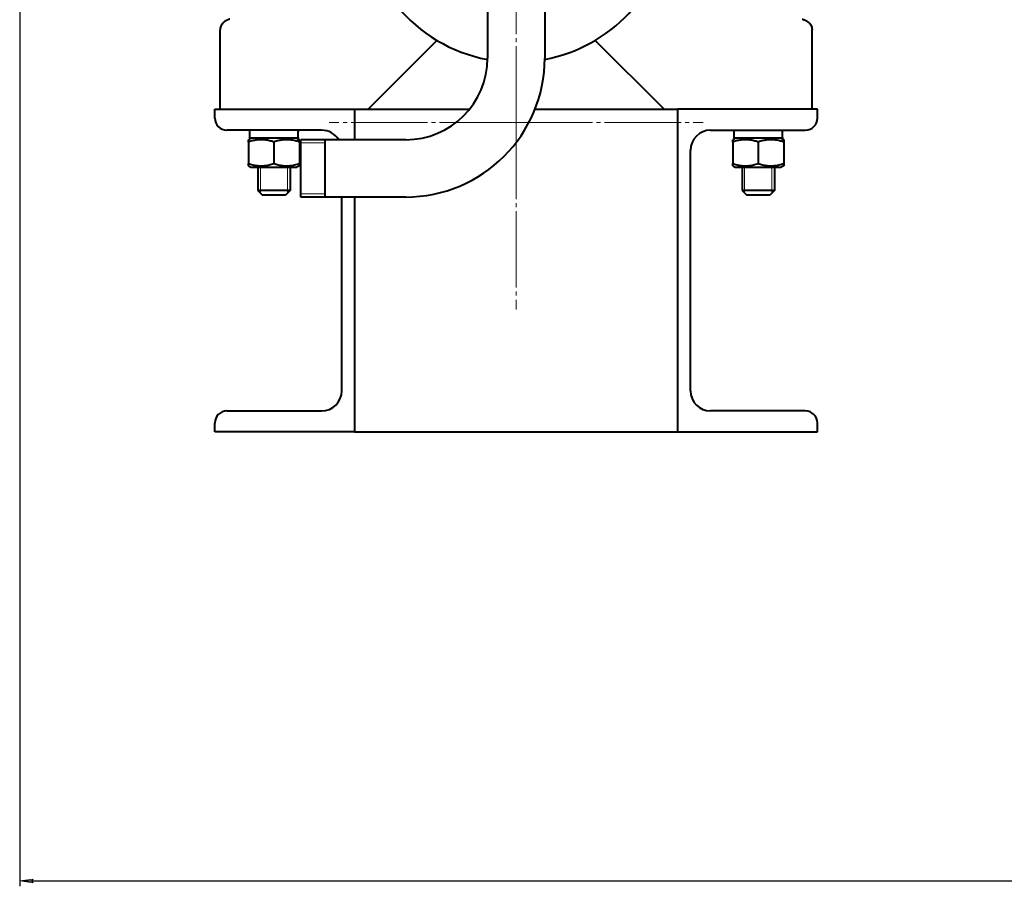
# Model space of a CAD drawing. Header units: millimetres. Extents: x -4428 to 3866, y -3426 to 3855.
# Tile 111 of 191: x 1097 to 1463, y -3426 to -3104. Entities that reach past the tile are written whole.
import ezdxf

# ---------------------------------------------------------------- set-up
doc = ezdxf.new("R2010")
doc.units = ezdxf.units.MM
for name, pattern in [('K5LT_AXLED', [32.912189, 28.412189, -1.5, 1.5, -1.5]), ('K5LT_BASIC', [0]), ('K5LT_THIN', [0])]:
    doc.linetypes.add(name, pattern=pattern)
doc.layers.add('Системный слой', color=7, linetype='Continuous')
doc.styles.add('KDIMTEXTSTYLE', font='GOST_AU.SHX', dxfattribs={"width": 0.96, "oblique": 15, "height": 5})
doc.dimstyles.new('KDIMSTYLE (1.00)', dxfattribs={"dimtxt": 5, "dimasz": 1, "dimexe": 2, "dimexo": 0, "dimgap": 1, "dimtad": 1, "dimtxsty": 'KDIMTEXTSTYLE', "dimsah": 1, "dimcen": 0, "dimdle": 1, "dimadec": 0, "dimazin": 0, "dimtfac": 0.667, "dimtmove": 0, "dimatfit": 3, "dimfxl": 1, "dimtvp": 1, "dimtolj": 1, "dimtzin": 0, "dimarcsym": 0})

# ---------------------------------------------------------------- blocks, each defined once
blk = doc.blocks.new('KDIMARROW_01')
at = {"layer": 'Системный слой'}
blk.add_hatch(color=0, dxfattribs=at).paths.add_polyline_path([(0, 0), (-5, 0.66), (-4.5, 0), (-5, -0.66)])
at = {"layer": 'Системный слой', "color": 0, "linetype": 'K5LT_THIN', "lineweight": 20}
for p, q in [((-4.5, 0), (-5, 0.66)), ((-5, 0.66), (0, 0)), ((0, 0), (-5, -0.66)), ((-5, -0.66), (-4.5, 0)), ((0, 0), (-1, 0))]:
    blk.add_line(p, q, dxfattribs=at)
blk = doc.blocks.new('U19')
at = {"layer": 'Системный слой', "color": 30, "linetype": 'K5LT_AXLED', "lineweight": 20, "true_color": 0xff8000}
for q in [(1281.93, -1829.95), (1212.43, -3141.95), (1351.43, -3141.95), (1281.93, -3211.45)]:
    blk.add_line((1281.93, -3141.95), q, dxfattribs=at)
blk = doc.blocks.new('U16')
at = {"layer": 'Системный слой', "color": 150, "linetype": 'K5LT_BASIC', "lineweight": 40, "true_color": 0x0080ff}
for p, q in [((1271.28, -3085.12), (1271.28, -3117.95)), ((1292.58, -3085.12), (1292.58, -3117.95)), ((1172.01, -3106.72), (1171.99, -3106.81)), ((1171.93, -3107.46), (1171.93, -3107.46)), ((1171.93, -3107.46), (1171.93, -3107.46)), ((1171.93, -3136.95), (1171.93, -3107.46)), ((1391.93, -3136.95), (1391.93, -3107.46)), ((1252.52, -3111.36), (1226.93, -3136.95)), ((1336.93, -3136.95), (1311.34, -3111.36)), ((1169.93, -3140.25), (1169.93, -3136.95)), ((1169.93, -3136.95), (1221.93, -3136.95)), ((1221.93, -3136.95), (1221.93, -3148.3)), ((1221.93, -3136.95), (1264.6, -3136.95)), ((1221.93, -3136.95), (1221.93, -3148.3)), ((1288.96, -3136.95), (1341.93, -3136.95)), ((1341.93, -3136.95), (1341.93, -3256.95)), ((1393.93, -3136.95), (1341.93, -3136.95)), ((1341.93, -3136.95), (1341.93, -3256.95)), ((1393.93, -3140.25), (1393.93, -3136.95)), ((1209.63, -3144.75), (1174.43, -3144.75)), ((1182.83, -3144.75), (1182.83, -3147.75)), ((1354.23, -3144.75), (1389.43, -3144.75)), ((1362.83, -3144.75), (1362.83, -3147.75)), ((1183.38, -3147.75), (1182.43, -3148.3)), ((1182.43, -3149.15), (1182.43, -3148.3)), ((1182.43, -3149.15), (1182.43, -3157.16)), ((1201.01, -3147.75), (1182.83, -3147.75)), ((1191.93, -3149.15), (1191.93, -3157.16)), ((1200.48, -3147.75), (1201.43, -3148.3)), ((1201.43, -3148.3), (1201.43, -3149.15)), ((1201.43, -3149.15), (1201.43, -3157.16)), ((1201.93, -3169.6), (1201.93, -3148.3)), ((1240.93, -3148.3), (1201.93, -3148.3)), ((1201.93, -3169.6), (1201.93, -3148.3)), ((1210.93, -3169.6), (1210.93, -3148.3)), ((1363.38, -3147.75), (1362.43, -3148.3)), ((1362.43, -3149.15), (1362.43, -3148.3)), ((1362.43, -3149.15), (1362.43, -3157.16)), ((1381.01, -3147.75), (1362.83, -3147.75)), ((1371.93, -3149.15), (1371.93, -3157.16)), ((1380.48, -3147.75), (1381.43, -3148.3)), ((1381.43, -3148.3), (1381.43, -3149.15)), ((1381.43, -3149.15), (1381.43, -3157.16)), ((1346.73, -3241.65), (1346.73, -3152.25)), ((1182.43, -3158.01), (1182.43, -3157.16)), ((1182.43, -3158.01), (1183.38, -3158.55)), ((1201.43, -3158.01), (1200.48, -3158.55)), ((1201.43, -3157.16), (1201.43, -3158.01)), ((1362.43, -3158.01), (1362.43, -3157.16)), ((1362.43, -3158.01), (1363.38, -3158.55)), ((1381.43, -3158.01), (1380.48, -3158.55)), ((1381.43, -3157.16), (1381.43, -3158.01)), ((1183.38, -3158.55), (1191.93, -3158.55)), ((1185.93, -3158.55), (1185.93, -3167.2)), ((1191.93, -3158.55), (1200.48, -3158.55)), ((1197.93, -3158.55), (1197.93, -3167.2)), ((1363.38, -3158.55), (1371.93, -3158.55)), ((1365.93, -3158.55), (1365.93, -3167.2)), ((1371.93, -3158.55), (1380.48, -3158.55)), ((1377.93, -3158.55), (1377.93, -3167.2)), ((1197.93, -3167.2), (1185.93, -3167.2)), ((1185.93, -3167.2), (1187.68, -3168.95)), ((1196.18, -3168.95), (1187.68, -3168.95)), ((1197.93, -3167.2), (1196.18, -3168.95)), ((1377.93, -3167.2), (1365.93, -3167.2)), ((1365.93, -3167.2), (1367.68, -3168.95)), ((1376.18, -3168.95), (1367.68, -3168.95)), ((1377.93, -3167.2), (1376.18, -3168.95)), ((1240.93, -3169.6), (1201.93, -3169.6)), ((1217.13, -3241.65), (1217.13, -3169.6)), ((1221.93, -3169.6), (1221.93, -3256.95)), ((1221.93, -3169.6), (1221.93, -3256.95)), ((1174.43, -3249.15), (1209.63, -3249.15)), ((1389.43, -3249.15), (1354.23, -3249.15)), ((1169.93, -3256.95), (1169.93, -3253.65)), ((1221.93, -3256.95), (1169.93, -3256.95)), ((1221.93, -3256.95), (1341.93, -3256.95)), ((1341.93, -3256.95), (1393.93, -3256.95)), ((1393.93, -3256.95), (1393.93, -3253.65))]:
    blk.add_line(p, q, dxfattribs=at)
at = {"layer": 'Системный слой', "color": 7, "linetype": 'K5LT_THIN', "lineweight": 20}
for p, q in [((1210.93, -3149.46), (1201.93, -3149.46)), ((1186.88, -3158.55), (1186.88, -3167.2)), ((1196.98, -3158.55), (1196.98, -3167.2)), ((1366.88, -3158.55), (1366.88, -3167.2)), ((1376.98, -3158.55), (1376.98, -3167.2)), ((1186.88, -3167.2), (1186.88, -3168.15)), ((1196.98, -3167.2), (1196.98, -3168.15)), ((1210.93, -3168.45), (1201.93, -3168.45)), ((1366.88, -3167.2), (1366.88, -3168.15)), ((1376.98, -3167.2), (1376.98, -3168.15))]:
    blk.add_line(p, q, dxfattribs=at)
at = {"layer": 'Системный слой', "color": 150, "linetype": 'K5LT_BASIC', "lineweight": 40, "true_color": 0x0080ff}
for centre, radius, start, end in [((1281.93, -3061.95), 57.5, 280.6713, 65.1654), ((1281.93, -3061.95), 57.5, 180, 259.3219), ((1240.93, -3117.95), 51.65, 270, 0), ((1240.93, -3117.95), 30.35, 270, 0), ((1174.43, -3140.25), 4.5, 180, 270), ((1389.43, -3140.25), 4.5, 270, 0), ((1209.63, -3152.25), 7.5, 31.7805, 90), ((1354.23, -3152.25), 7.5, 90, 180), ((1209.63, -3241.65), 7.5, 270, 0), ((1354.23, -3241.65), 7.5, 180, 270), ((1174.43, -3253.65), 4.5, 90, 180), ((1389.43, -3253.65), 4.5, 0, 90)]:
    blk.add_arc(centre, radius, start, end, dxfattribs=at)
for centre, start_param, end_param in [((1191.93, -3149.32), 1.633632, 1.754615), ((1191.93, -3143.18), 1.447696, 1.50796), ((1371.93, -3149.32), 1.633632, 1.754615), ((1371.93, -3143.18), 1.447696, 1.50796)]:
    blk.add_ellipse(centre, major_axis=(0, -25), ratio=0.36397, start_param=start_param, end_param=end_param, dxfattribs=at)
for points, knots in [([(1175.55, -3103.45), (1175.55, -3103.45), (1175.55, -3103.45), (1175.41, -3103.5), (1175.29, -3103.55), (1175.04, -3103.64), (1174.92, -3103.69), (1174.69, -3103.78), (1174.58, -3103.83), (1174.46, -3103.89), (1174.45, -3103.89), (1174.35, -3103.94), (1174.25, -3103.99), (1174.06, -3104.09), (1173.96, -3104.14), (1173.79, -3104.25), (1173.72, -3104.29), (1173.62, -3104.36), (1173.59, -3104.38), (1173.54, -3104.42), (1173.53, -3104.43), (1173.5, -3104.45), (1173.48, -3104.46), (1173.45, -3104.49), (1173.42, -3104.51), (1173.35, -3104.56), (1173.3, -3104.6), (1173.15, -3104.73), (1173.05, -3104.83), (1172.89, -3104.99), (1172.84, -3105.06), (1172.68, -3105.25), (1172.57, -3105.39), (1172.39, -3105.68), (1172.31, -3105.83), (1172.18, -3106.14), (1172.12, -3106.3), (1172.05, -3106.55), (1172.03, -3106.63), (1171.99, -3106.79), (1171.98, -3106.87), (1171.95, -3107.05), (1171.94, -3107.16), (1171.93, -3107.27), (1171.93, -3107.27), (1171.93, -3107.3), (1171.93, -3107.33), (1171.93, -3107.39), (1171.93, -3107.42), (1171.93, -3107.45), (1171.93, -3107.46), (1171.93, -3107.46)], [0, 0, 0, 0, 0.010616, 0.010616, 2.290448, 2.290448, 4.57028, 4.57028, 6.690055, 6.690055, 6.850112, 6.850112, 8.645495, 8.645495, 10.440879, 10.440879, 11.594895, 11.594895, 12.150346, 12.150346, 12.374051, 12.374051, 12.597756, 12.597756, 12.981256, 12.981256, 13.748254, 13.748254, 15.282251, 15.282251, 16.113196, 16.113196, 17.775086, 17.775086, 19.291438, 19.291438, 20.744289, 20.744289, 21.512777, 21.512777, 22.142611, 22.142611, 23.086517, 23.086517, 23.09417, 23.09417, 23.33494, 23.33494, 23.57571, 23.57571, 23.618792, 23.618792, 23.618792, 23.618792]), ([(1174.47, -3103.88), (1174.4, -3103.91), (1174.34, -3103.94), (1174.18, -3104.02), (1174.09, -3104.07), (1173.9, -3104.18), (1173.81, -3104.23), (1173.61, -3104.37), (1173.51, -3104.44), (1173.32, -3104.59), (1173.23, -3104.66), (1173.11, -3104.78), (1173.07, -3104.81), (1173.01, -3104.87), (1172.99, -3104.89), (1172.95, -3104.93), (1172.94, -3104.95), (1172.88, -3105), (1172.85, -3105.04), (1172.74, -3105.17), (1172.67, -3105.26), (1172.51, -3105.49), (1172.42, -3105.64), (1172.26, -3105.94), (1172.19, -3106.1), (1172.08, -3106.41), (1172.05, -3106.57), (1172.01, -3106.73), (1172, -3106.73), (1171.97, -3106.89), (1171.95, -3107.05), (1171.93, -3107.3), (1171.93, -3107.38), (1171.93, -3107.46)], [7.532795, 7.532795, 7.532795, 7.532795, 8.91765, 8.91765, 10.812736, 10.812736, 12.707822, 12.707822, 14.602908, 14.602908, 16.059065, 16.059065, 16.736519, 16.736519, 17.042588, 17.042588, 17.348657, 17.348657, 17.960795, 17.960795, 19.18507, 19.18507, 20.97854, 20.97854, 22.64925, 22.64925, 24.202924, 24.202924, 24.247285, 24.247285, 25.791932, 25.791932, 26.570571, 26.570571, 26.570571, 26.570571]), ([(1388.31, -3103.45), (1388.33, -3103.46), (1388.35, -3103.47), (1388.44, -3103.5), (1388.5, -3103.52), (1388.61, -3103.56), (1388.65, -3103.57), (1388.71, -3103.6), (1388.73, -3103.61), (1388.77, -3103.62), (1388.78, -3103.62), (1388.81, -3103.64), (1388.82, -3103.64), (1388.84, -3103.65), (1388.85, -3103.65), (1388.87, -3103.66), (1388.87, -3103.66), (1388.89, -3103.67), (1388.91, -3103.67), (1388.94, -3103.69), (1388.96, -3103.69), (1388.98, -3103.7), (1388.98, -3103.7), (1389.03, -3103.72), (1389.07, -3103.74), (1389.13, -3103.77), (1389.14, -3103.77), (1389.21, -3103.8), (1389.26, -3103.82), (1389.4, -3103.89), (1389.48, -3103.92), (1389.66, -3104.01), (1389.75, -3104.06), (1389.93, -3104.16), (1390.02, -3104.22), (1390.22, -3104.35), (1390.33, -3104.42), (1390.46, -3104.52), (1390.49, -3104.54), (1390.58, -3104.62), (1390.65, -3104.68), (1390.75, -3104.77), (1390.78, -3104.81), (1390.83, -3104.85), (1390.85, -3104.87), (1390.87, -3104.89), (1390.89, -3104.91), (1390.93, -3104.95), (1390.96, -3104.98), (1391, -3105.03), (1391.01, -3105.04), (1391.06, -3105.1), (1391.11, -3105.15), (1391.25, -3105.34), (1391.35, -3105.49), (1391.52, -3105.79), (1391.6, -3105.94), (1391.73, -3106.25), (1391.78, -3106.41), (1391.84, -3106.65), (1391.86, -3106.73), (1391.89, -3106.89), (1391.9, -3106.97), (1391.92, -3107.19), (1391.93, -3107.33), (1391.93, -3107.46)], [0, 0, 0, 0, 0.40434, 0.40434, 1.710386, 1.710386, 2.50152, 2.50152, 2.980749, 2.980749, 3.27104, 3.27104, 3.561332, 3.561332, 3.70872, 3.70872, 3.86504, 3.86504, 4.150882, 4.150882, 4.519438, 4.519438, 4.61536, 4.61536, 5.544316, 5.544316, 5.832804, 5.832804, 6.978134, 6.978134, 8.777391, 8.777391, 10.659717, 10.659717, 12.542042, 12.542042, 14.424367, 14.424367, 14.915592, 14.915592, 16.099969, 16.099969, 16.639876, 16.639876, 16.885996, 16.885996, 17.132117, 17.132117, 17.605508, 17.605508, 17.774369, 17.774369, 18.552291, 18.552291, 20.389498, 20.389498, 22.088726, 22.088726, 23.708714, 23.708714, 24.485075, 24.485075, 25.271381, 25.271381, 26.570435, 26.570435, 26.570435, 26.570435]), ([(1391.02, -3105.05), (1391.04, -3105.07), (1391.06, -3105.1), (1391.18, -3105.25), (1391.29, -3105.39), (1391.47, -3105.69), (1391.55, -3105.83), (1391.68, -3106.14), (1391.74, -3106.3), (1391.82, -3106.58), (1391.85, -3106.69), (1391.87, -3106.81)], [15.799466, 15.799466, 15.799466, 15.799466, 16.115307, 16.115307, 17.77956, 17.77956, 19.291468, 19.291468, 20.744429, 20.744429, 21.763852, 21.763852, 21.763852, 21.763852]), ([(1391.87, -3106.81), (1391.89, -3106.94), (1391.91, -3107.08), (1391.93, -3107.3), (1391.93, -3107.38), (1391.93, -3107.46)], [24.485157, 24.485157, 24.485157, 24.485157, 25.791932, 25.791932, 26.570463, 26.570463, 26.570463, 26.570463]), ([(1191.93, -3149.15), (1191.4, -3148.97), (1190.59, -3148.74), (1189.57, -3148.52), (1188.9, -3148.42), (1188.33, -3148.35), (1187.76, -3148.31), (1187.23, -3148.3), (1186.67, -3148.31), (1186.14, -3148.34), (1185.59, -3148.4), (1184.96, -3148.49), (1183.9, -3148.7), (1183.03, -3148.95), (1182.43, -3149.15)], [0, 0, 0, 0, 2.598015, 3.881107, 4.839601, 5.73075, 6.542456, 7.499701, 8.245263, 9.112845, 9.974779, 10.829749, 12.096374, 15, 15, 15, 15]), ([(1201.43, -3149.15), (1200.9, -3148.97), (1200.09, -3148.74), (1199.07, -3148.52), (1198.4, -3148.42), (1197.83, -3148.35), (1197.26, -3148.31), (1196.73, -3148.3), (1196.17, -3148.31), (1195.64, -3148.34), (1195.09, -3148.4), (1194.46, -3148.49), (1193.4, -3148.7), (1192.53, -3148.95), (1191.93, -3149.15)], [0, 0, 0, 0, 2.598015, 3.881107, 4.839601, 5.73075, 6.542456, 7.499701, 8.245263, 9.112845, 9.974779, 10.829749, 12.096374, 15, 15, 15, 15]), ([(1371.93, -3149.15), (1371.4, -3148.97), (1370.59, -3148.74), (1369.57, -3148.52), (1368.9, -3148.42), (1368.33, -3148.35), (1367.76, -3148.31), (1367.23, -3148.3), (1366.67, -3148.31), (1366.14, -3148.34), (1365.59, -3148.4), (1364.96, -3148.49), (1363.9, -3148.7), (1363.03, -3148.95), (1362.43, -3149.15)], [0, 0, 0, 0, 2.598015, 3.881107, 4.839601, 5.73075, 6.542456, 7.499701, 8.245263, 9.112845, 9.974779, 10.829749, 12.096374, 15, 15, 15, 15]), ([(1381.43, -3149.15), (1380.9, -3148.97), (1380.09, -3148.74), (1379.07, -3148.52), (1378.4, -3148.42), (1377.83, -3148.35), (1377.26, -3148.31), (1376.73, -3148.3), (1376.17, -3148.31), (1375.64, -3148.34), (1375.09, -3148.4), (1374.46, -3148.49), (1373.4, -3148.7), (1372.53, -3148.95), (1371.93, -3149.15)], [0, 0, 0, 0, 2.598015, 3.881107, 4.839601, 5.73075, 6.542456, 7.499701, 8.245263, 9.112845, 9.974779, 10.829749, 12.096374, 15, 15, 15, 15]), ([(1182.43, -3157.16), (1182.96, -3157.34), (1183.77, -3157.57), (1184.79, -3157.79), (1185.46, -3157.89), (1186.03, -3157.96), (1186.6, -3158), (1187.13, -3158.01), (1187.69, -3158), (1188.22, -3157.97), (1188.77, -3157.91), (1189.4, -3157.82), (1190.46, -3157.61), (1191.33, -3157.36), (1191.93, -3157.16)], [0, 0, 0, 0, 2.598015, 3.881107, 4.839601, 5.73075, 6.542456, 7.499701, 8.245263, 9.112845, 9.974779, 10.829749, 12.096374, 15, 15, 15, 15]), ([(1191.93, -3157.16), (1192.46, -3157.34), (1193.27, -3157.57), (1194.29, -3157.79), (1194.96, -3157.89), (1195.53, -3157.96), (1196.1, -3158), (1196.63, -3158.01), (1197.19, -3158), (1197.72, -3157.97), (1198.27, -3157.91), (1198.9, -3157.82), (1199.96, -3157.61), (1200.83, -3157.36), (1201.43, -3157.16)], [0, 0, 0, 0, 2.598015, 3.881107, 4.839601, 5.73075, 6.542456, 7.499701, 8.245263, 9.112845, 9.974779, 10.829749, 12.096374, 15, 15, 15, 15]), ([(1362.43, -3157.16), (1362.96, -3157.34), (1363.77, -3157.57), (1364.79, -3157.79), (1365.46, -3157.89), (1366.03, -3157.96), (1366.6, -3158), (1367.13, -3158.01), (1367.69, -3158), (1368.22, -3157.97), (1368.77, -3157.91), (1369.4, -3157.82), (1370.46, -3157.61), (1371.33, -3157.36), (1371.93, -3157.16)], [0, 0, 0, 0, 2.598015, 3.881107, 4.839601, 5.73075, 6.542456, 7.499701, 8.245263, 9.112845, 9.974779, 10.829749, 12.096374, 15, 15, 15, 15]), ([(1371.93, -3157.16), (1372.46, -3157.34), (1373.27, -3157.57), (1374.29, -3157.79), (1374.96, -3157.89), (1375.53, -3157.96), (1376.1, -3158), (1376.63, -3158.01), (1377.19, -3158), (1377.72, -3157.97), (1378.27, -3157.91), (1378.9, -3157.82), (1379.96, -3157.61), (1380.83, -3157.36), (1381.43, -3157.16)], [0, 0, 0, 0, 2.598015, 3.881107, 4.839601, 5.73075, 6.542456, 7.499701, 8.245263, 9.112845, 9.974779, 10.829749, 12.096374, 15, 15, 15, 15])]:
    blk.add_open_spline(points, degree=3, knots=knots, dxfattribs=at)
at = {"layer": 'Системный слой'}
blk.add_blockref('U19', (0, 0), dxfattribs=at)

msp = doc.modelspace()

# ---------------------------------------------------------------- block references
at = {"layer": 'Системный слой'}
msp.add_blockref('U16', (0, 0), dxfattribs=at)

# ---------------------------------------------------------------- dimensions: what is measured, and where the dimension line sits
at = {"layer": 'Системный слой', "color": 7}
msp.add_linear_dim(base=(3576.931, -3423.906), p1=(1097.431, -956.955), p2=(3576.931, -1894.955), location=(2337.181, -3423.906), dimstyle='KDIMSTYLE (1.00)', override={"dimexo": 0, "dimpost": '\\H75.0;\\W0.965;\\Q15;<>', "dimblk1": 'KDIMARROW_01', "dimblk2": 'KDIMARROW_01', "dimse1": 0, "dimse2": 0, "dimclrt": 7, "dimtolj": 1}, dxfattribs=at).render()

doc.saveas('drawing.dxf')
